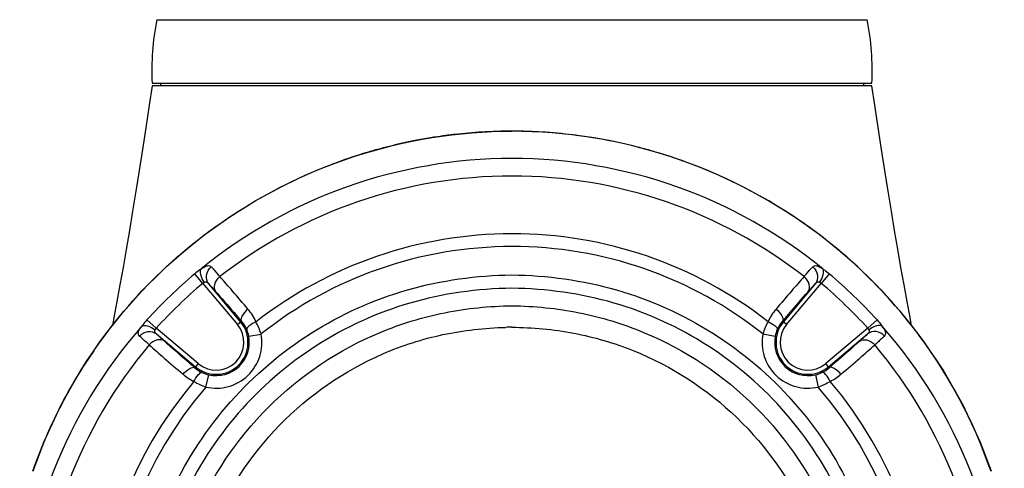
# Model space of a CAD drawing. Header units: millimetres. Extents: x 11 to 407, y 12 to 285.
# Tile 7 of 29: x 68 to 85, y 143 to 151. Entities that reach past the tile are written whole.
import ezdxf

# ---------------------------------------------------------------- set-up
doc = ezdxf.new("R2010")
doc.units = ezdxf.units.MM
doc.header["$LTSCALE"] = 23.1
doc.layers.get('0').update_dxf_attribs({"linetype": 'CONTINUOUS'})
doc.layers.add('02___PRT_ALL_AXES', color=7, linetype='CONTINUOUS')
doc.layers.add('06___PRT_ALL_SURFS', color=7, linetype='CONTINUOUS')

msp = doc.modelspace()

# ---------------------------------------------------------------- linework, layer by layer
at = {"color": 7, "linetype": 'Continuous'}
for p, q in [((70.2216, 151.317), (82.9518, 151.317)), ((70.1367, 150.177), (83.0367, 150.177)), ((70.2867, 150.177), (70.2867, 150.132)), ((82.8867, 150.177), (82.8867, 150.132)), ((76.5867, 149.3197), (76.5867, 149.3198)), ((77.7433, 149.2449), (77.7322, 149.2463)), ((71.0443, 146.5934), (70.901, 146.764)), ((82.2725, 146.764), (82.1291, 146.5934)), ((71.0443, 146.5934), (71.6641, 145.8547)), ((71.7215, 145.9029), (71.1519, 146.5818)), ((82.0215, 146.5818), (81.4519, 145.9029)), ((81.5093, 145.8547), (82.1291, 146.5934)), ((70.0435, 145.9383), (70.2085, 145.7886)), ((70.964, 145.1546), (70.2085, 145.7886)), ((71.6641, 145.8547), (71.7374, 145.9163)), ((81.5093, 145.8547), (81.436, 145.9163)), ((82.965, 145.7886), (82.2094, 145.1546)), ((83.1299, 145.9383), (82.965, 145.7886)), ((70.2123, 145.6875), (70.9158, 145.0972)), ((71.869, 145.6447), (72.0901, 145.6859)), ((81.0838, 145.6884), (81.3048, 145.6464)), ((82.2576, 145.0972), (82.9612, 145.6875)), ((70.964, 145.1546), (70.9022, 145.081)), ((82.2712, 145.081), (82.2094, 145.1546)), ((71.1005, 144.7353), (71.1506, 144.9546)), ((82.0245, 144.955), (82.0753, 144.7359))]:
    msp.add_line(p, q, dxfattribs=at)
for points in [[(76.5867, 149.3199), (76.0479, 149.3036), (76.0456, 149.3034)], [(77.1279, 149.3034), (77.1256, 149.3036), (76.5867, 149.3199)], [(69.0936, 145.3852), (68.8608, 145.0445), (68.4985, 144.4085), (68.1883, 143.7431), (67.9911, 143.2259)], [(85.1823, 143.2261), (84.9852, 143.7431), (84.6749, 144.4085), (84.3126, 145.0445), (84.0798, 145.3852)]]:
    msp.add_lwpolyline(points, dxfattribs=at)
for centre, radius, start, end in [((74.6374, 150.415), 4.507, 168.45489, 183.02676), ((78.536, 150.415), 4.507, 356.97324, 11.54511), ((76.5944, 140.2708), 9.0493, 93.47616, 96.49866), ((76.5876, 140.389), 8.9309, 90.00584, 93.47953), ((76.5876, 140.3897), 8.9302, 90.00588, 93.47897), ((76.5858, 140.389), 8.9309, 86.52047, 89.99416), ((76.5858, 140.39), 8.9299, 86.52869, 89.99411), ((76.5786, 140.2655), 9.0546, 83.03709, 86.5309), ((76.6115, 140.1517), 9.1697, 101.28799, 102.69473), ((76.6095, 140.1616), 9.1596, 100.46278, 101.28792), ((76.6083, 140.1684), 9.1527, 100.20167, 100.46272), ((76.6055, 140.184), 9.1368, 98.50534, 100.20209), ((76.601, 140.2141), 9.1063, 97.32867, 98.5051), ((76.5984, 140.2337), 9.0866, 96.96446, 97.32838), ((76.5976, 140.2404), 9.0799, 96.49693, 96.96444), ((76.5749, 140.2329), 9.0874, 82.68359, 83.03913), ((76.5723, 140.213), 9.1074, 81.49169, 82.61268), ((76.5677, 140.1823), 9.1386, 79.5411, 81.49127), ((76.5644, 140.164), 9.1571, 78.93164, 79.54158), ((76.5635, 140.1597), 9.1616, 78.72367, 78.93167), ((76.5622, 140.1532), 9.1682, 77.31174, 78.72353), ((76.6187, 140.124), 9.1983, 105.40975, 106.78759), ((76.6139, 140.1415), 9.1801, 102.69531, 105.40989), ((76.5612, 140.1489), 9.1726, 76.02302, 77.3118), ((76.5603, 140.1452), 9.1763, 75.52747, 76.02296), ((76.5576, 140.1349), 9.187, 74.59633, 75.52739), ((76.5543, 140.1228), 9.1995, 73.22191, 74.59627), ((76.5827, 140.0077), 8.8227, 89.97367, 129.11663), ((76.6201, 140.1192), 9.2033, 106.78751, 110.01358), ((76.5908, 140.0077), 8.8227, 50.88337, 90.02634), ((76.5526, 140.1171), 9.2056, 72.48403, 73.222), ((76.5523, 140.1162), 9.2065, 72.32385, 72.48405), ((76.5532, 140.119), 9.2035, 69.96764, 72.32399), ((76.6147, 140.1344), 9.1872, 110.01411, 110.88975), ((76.5583, 140.133), 9.1886, 69.12074, 69.96733), ((76.5868, 140.0145), 8.5018, 90.0003, 128.00033), ((76.5866, 140.0145), 8.5018, 51.99967, 89.99868), ((76.587, 140.0146), 7.4657, 90.00383, 127.92499), ((76.5945, 140.0295), 7.452, 52.06186, 90.0613), ((76.5871, 140.0139), 7.2385, 90.00285, 128.4085), ((76.5855, 140.0028), 8.8334, 130.05591, 137.78271), ((42.4564, 121.3356), 38.4584, 40.77779, 41.29064), ((109.4336, 122.4527), 36.7569, 138.69753, 139.23412), ((76.5911, 140.0048), 8.8297, 42.22141, 49.95142), ((76.5779, 140.0094), 8.6005, 130.04603, 137.78172), ((76.5911, 140.0048), 8.6069, 42.22128, 49.9512), ((22.9103, 104.4661), 64.2775, 40.407897, 40.785206), ((130.8977, 103.9223), 65.1133, 139.217195, 139.58966), ((76.5732, 140.012), 8.8128, 138.72529, 178.66346), ((71.2834, 145.5353), 0.5719, 230, 40), ((71.2834, 145.5353), 0.4969, 230, 40), ((71.2923, 145.5314), 0.5884, 23.24593, 40.84839), ((76.652, 139.6698), 6.1381, 90.6265, 91.67441), ((82.4794, 145.2271), 1.47, 152.46292, 161.70859), ((81.89, 145.5353), 0.5719, 140, 310), ((81.881, 145.5315), 0.5883, 139.14969, 156.5566), ((81.89, 145.5353), 0.4969, 140, 310), ((76.6002, 140.012), 8.8127, 1.33642, 41.27482), ((71.2834, 145.5353), 0.8206, 257.12253, 10.57727), ((71.2834, 145.5353), 0.5957, 257.12566, 10.5732), ((71.3118, 145.5407), 0.5668, 10.56344, 23.15698), ((81.89, 145.5353), 0.8206, 169.25073, 283.04958), ((81.89, 145.5353), 0.5957, 169.25306, 283.04817), ((81.8618, 145.5407), 0.567, 156.64292, 169.25727), ((76.5868, 140.0145), 8.5012, 139.89355, 178.68691), ((93.9734, 172.4968), 36.0552, 228.50516, 229.07241), ((56.6561, 175.4016), 39.9165, 310.95516, 311.46738), ((76.5866, 140.0145), 8.5012, 1.31309, 40.10645), ((112.5934, 193.92), 64.4393, 229.042541, 229.438473), ((35.9672, 199.2718), 71.5047, 310.581094, 310.937983), ((71.2865, 145.5257), 0.5877, 229.16786, 244.4713), ((81.887, 145.5256), 0.5876, 295.72664, 310.83356), ((71.2769, 145.5073), 0.567, 244.54758, 257.13518), ((81.8966, 145.5072), 0.5668, 283.04028, 295.65641), ((76.587, 140.0146), 7.4657, 139.77876, 217.41939), ((76.587, 140.0146), 7.2379, 139.28995, 217.40721), ((76.5864, 140.0146), 7.2401, 322.59405, 40.70103), ((76.5865, 140.0146), 7.4687, 322.57948, 40.21581), ((76.5038, 140.2973), 8.9941, 160.63021, 161.01274), ((76.6688, 140.297), 8.995, 18.98818, 19.37263)]:
    msp.add_arc(centre, radius, start, end, dxfattribs=at)
for points, knots in [([(68.0219, 143.2798), (68.3206, 144.1287), (69.1867, 145.7602), (71.1807, 147.7178), (73.7226, 149.0108), (75.6299, 149.3197), (76.5867, 149.3197)], [0, 0, 0, 0, 0.2426163, 0.4891926, 0.7420396, 1, 1, 1, 1]), ([(85.1516, 143.2798), (84.8528, 144.1287), (83.9867, 145.7602), (81.9928, 147.7178), (79.4509, 149.0108), (77.5435, 149.3197), (76.5867, 149.3197)], [0, 0, 0, 0, 0.2426163, 0.4891926, 0.7420396, 1, 1, 1, 1]), ([(68.0188, 143.2803), (68.4431, 144.4872), (69.854, 146.7761), (72.108, 148.2479), (73.3388, 148.7177)], [0, 0, 0, 0, 0.4926749, 1, 1, 1, 1]), ([(85.1545, 143.2807), (84.7301, 144.4878), (83.3188, 146.7769), (81.0642, 148.2487), (79.8331, 148.7182)], [0, 0, 0, 0, 0.4926838, 1, 1, 1, 1]), ([(81.0838, 145.6884), (80.4527, 146.1879), (79.0135, 146.9813), (77.3916, 147.256), (76.5867, 147.2523)], [0, 0, 0, 0, 0.5000263, 1, 1, 1, 1]), ([(71.0164, 146.8529), (71.007, 146.8463), (70.9675, 146.818), (70.9293, 146.7878), (70.901, 146.764)], [0, 0, 0, 0, 0.2369505, 1, 1, 1, 1]), ([(71.0754, 146.6115), (71.0453, 146.653), (71.0049, 146.7264), (70.9959, 146.8252), (71.0164, 146.8529)], [0, 0, 0, 0, 0.598413, 1, 1, 1, 1]), ([(71.0164, 146.8529), (71.0367, 146.867), (71.0717, 146.8902), (71.1226, 146.9125), (71.1668, 146.9122), (71.1882, 146.8974), (71.1968, 146.8891)], [0, 0, 0, 0, 0.3694448, 0.6287927, 0.8214707, 1, 1, 1, 1]), ([(71.1519, 146.5818), (71.1174, 146.6238), (71.0863, 146.7472), (71.1518, 146.853), (71.1966, 146.8892)], [0, 0, 0, 0, 0.4852181, 1, 1, 1, 1]), ([(71.1968, 146.8891), (71.2074, 146.8776), (71.2601, 146.8196), (71.3118, 146.7608), (71.3529, 146.7135)], [0, 0, 0, 0, 0.2001318, 1, 1, 1, 1]), ([(81.8205, 146.7135), (81.8359, 146.7312), (81.8875, 146.7901), (81.9393, 146.8489), (81.9767, 146.8891)], [0, 0, 0, 0, 0.2997108, 1, 1, 1, 1]), ([(81.9767, 146.8891), (81.9853, 146.8974), (82.0066, 146.9123), (82.0508, 146.9124), (82.1017, 146.8902), (82.1367, 146.867), (82.157, 146.8529)], [0, 0, 0, 0, 0.1784938, 0.3713648, 0.6303343, 1, 1, 1, 1]), ([(81.9768, 146.8892), (82.0217, 146.853), (82.0872, 146.7472), (82.056, 146.6238), (82.0215, 146.5818)], [0, 0, 0, 0, 0.5147902, 1, 1, 1, 1]), ([(82.098, 146.6115), (82.1278, 146.6526), (82.1681, 146.7257), (82.1779, 146.8248), (82.157, 146.8529)], [0, 0, 0, 0, 0.5915117, 1, 1, 1, 1]), ([(82.157, 146.8529), (82.1665, 146.8463), (82.206, 146.818), (82.2441, 146.7878), (82.2725, 146.764)], [0, 0, 0, 0, 0.2369667, 1, 1, 1, 1]), ([(71.383, 135.7433), (70.9823, 136.2309), (70.3155, 137.3262), (69.8153, 139.1775), (69.8503, 141.0963), (70.4189, 142.9288), (71.4752, 144.5305), (72.9363, 145.774), (74.6851, 146.5624), (75.9536, 146.7369), (76.5844, 146.7435)], [0, 0, 0, 0, 0.1250134, 0.2500263, 0.3750412, 0.5000522, 0.6250458, 0.7500441, 0.8750465, 1, 1, 1, 1]), ([(71.283, 146.4379), (71.2545, 146.4735), (71.2437, 146.5913), (71.3097, 146.6776), (71.3529, 146.7135)], [0, 0, 0, 0, 0.4476277, 1, 1, 1, 1]), ([(76.5844, 146.7435), (77.2155, 146.7369), (78.4844, 146.5637), (80.2342, 145.7757), (81.6956, 144.5321), (82.7536, 142.9311), (83.3229, 141.0982), (83.3583, 139.1789), (82.8583, 137.3268), (82.1913, 136.2311), (81.7904, 135.7433)], [0, 0, 0, 0, 0.1249598, 0.2499599, 0.3749509, 0.4999345, 0.6249338, 0.7499542, 0.8749773, 1, 1, 1, 1]), ([(81.8905, 146.4379), (81.9189, 146.4735), (81.9297, 146.5914), (81.8637, 146.6777), (81.8205, 146.7135)], [0, 0, 0, 0, 0.4482816, 1, 1, 1, 1]), ([(76.5851, 146.505), (75.9691, 146.4984), (74.7312, 146.3262), (73.0285, 145.5484), (71.6133, 144.3242), (70.6003, 142.7506), (70.0713, 140.9555), (70.0697, 139.0837), (70.5943, 137.2883), (71.2698, 136.2356), (71.6723, 135.7701)], [0, 0, 0, 0, 0.1251149, 0.2500812, 0.3750615, 0.5000373, 0.6250269, 0.7500185, 0.8750096, 1, 1, 1, 1]), ([(71.1519, 146.5818), (71.141, 146.5944), (71.1194, 146.6179), (71.0871, 146.6158), (71.0754, 146.6115)], [0, 0, 0, 0, 0.5723106, 1, 1, 1, 1]), ([(71.1519, 146.5818), (71.1609, 146.5723), (71.2052, 146.5249), (71.2485, 146.4766), (71.283, 146.4379)], [0, 0, 0, 0, 0.200778, 1, 1, 1, 1]), ([(81.5011, 135.7701), (81.9038, 136.2358), (82.5793, 137.2887), (83.1039, 139.0847), (83.1019, 140.9569), (82.5724, 142.7521), (81.5582, 144.3251), (80.143, 145.5495), (78.4395, 146.3272), (77.2012, 146.4983), (76.5851, 146.5049)], [0, 0, 0, 0, 0.1249995, 0.2499984, 0.3749969, 0.4999738, 0.6249294, 0.7499009, 0.8748775, 1, 1, 1, 1]), ([(81.8905, 146.4379), (81.9035, 146.4525), (81.9467, 146.5009), (81.9903, 146.5489), (82.0215, 146.5818)], [0, 0, 0, 0, 0.3014667, 1, 1, 1, 1]), ([(82.098, 146.6115), (82.0863, 146.6158), (82.0541, 146.6179), (82.0324, 146.5944), (82.0215, 146.5818)], [0, 0, 0, 0, 0.427411, 1, 1, 1, 1]), ([(71.283, 146.4379), (71.3167, 146.4), (71.4693, 146.2271), (71.6202, 146.0527), (71.7374, 145.9163)], [0, 0, 0, 0, 0.2198688, 1, 1, 1, 1]), ([(81.436, 145.9163), (81.4776, 145.9647), (81.6282, 146.1394), (81.7797, 146.3133), (81.8905, 146.4379)], [0, 0, 0, 0, 0.2769378, 1, 1, 1, 1]), ([(76.585, 133.837), (75.7825, 133.8409), (74.1606, 134.1615), (72.1088, 135.5345), (70.7345, 137.5885), (70.2523, 140.0123), (70.7353, 142.436), (72.1078, 144.4898), (73.8262, 145.635), (75.3737, 146.1061), (76.1819, 146.1864), (76.585, 146.1919)], [0, 0, 0, 0, 0.1248905, 0.2498231, 0.3747605, 0.4996978, 0.6246349, 0.7495709, 0.8745016, 0.9372524, 1, 1, 1, 1]), ([(71.8544, 146.1324), (71.8132, 146.0977), (71.7572, 146.0424), (71.7187, 145.9414), (71.7374, 145.9163)], [0, 0, 0, 0, 0.6325472, 1, 1, 1, 1]), ([(76.585, 146.1919), (76.9884, 146.1866), (77.7969, 146.1066), (79.3454, 145.6364), (81.0652, 144.4916), (82.4381, 142.4369), (82.9211, 140.0123), (82.4382, 137.5878), (81.0629, 135.533), (79.0101, 134.162), (77.3877, 133.8377), (76.585, 133.837)], [0, 0, 0, 0, 0.0627526, 0.1255091, 0.2504463, 0.3753863, 0.5003252, 0.6252637, 0.7502035, 0.8751231, 1, 1, 1, 1]), ([(81.3191, 146.1324), (81.3603, 146.0976), (81.4163, 146.0423), (81.4547, 145.9413), (81.436, 145.9163)], [0, 0, 0, 0, 0.6334308, 1, 1, 1, 1]), ([(69.91, 145.6485), (69.9018, 145.6571), (69.8871, 145.6784), (69.8877, 145.7222), (69.9111, 145.772), (69.9353, 145.8059), (69.9499, 145.8255)], [0, 0, 0, 0, 0.1791805, 0.3716169, 0.6302656, 1, 1, 1, 1]), ([(70.0435, 145.9383), (70.0185, 145.9107), (69.9867, 145.8735), (69.9569, 145.8348), (69.9499, 145.8255)], [0, 0, 0, 0, 0.7633295, 1, 1, 1, 1]), ([(69.9499, 145.8255), (69.9781, 145.8446), (70.0748, 145.8333), (70.1462, 145.7914), (70.1861, 145.7607)], [0, 0, 0, 0, 0.4030633, 1, 1, 1, 1]), ([(76.5879, 134.2214), (76.2119, 134.2229), (75.4574, 134.2934), (74.0108, 134.7244), (72.4005, 135.784), (71.1056, 137.6923), (70.6329, 139.9518), (71.0577, 142.2213), (72.3127, 144.1581), (73.9022, 145.2507), (75.3416, 145.7124), (76.0959, 145.7943), (76.4727, 145.8052)], [0, 0, 0, 0, 0.0626088, 0.1252633, 0.2500377, 0.3748771, 0.4997864, 0.624751, 0.74967, 0.8745383, 0.9372343, 1, 1, 1, 1]), ([(71.9987, 145.9039), (71.9537, 145.8836), (71.8973, 145.853), (71.8253, 145.7874), (71.8329, 145.7636)], [0, 0, 0, 0, 0.6638091, 1, 1, 1, 1]), ([(76.5849, 145.8075), (76.9559, 145.8037), (77.7, 145.7371), (79.1287, 145.3182), (80.7237, 144.2866), (82.0254, 142.4238), (82.5337, 140.2068), (82.1706, 137.9616), (80.9908, 136.0179), (79.1707, 134.6603), (77.6984, 134.281), (76.9615, 134.2339)], [0, 0, 0, 0, 0.0627092, 0.1254234, 0.2503218, 0.3752892, 0.5002996, 0.625337, 0.7503055, 0.8751938, 1, 1, 1, 1]), ([(81.176, 145.9067), (81.2209, 145.8861), (81.2774, 145.8554), (81.349, 145.7893), (81.3413, 145.7655)], [0, 0, 0, 0, 0.6643775, 1, 1, 1, 1]), ([(83.2235, 145.8256), (83.1949, 145.8449), (83.098, 145.8329), (83.0269, 145.7911), (82.9873, 145.7607)], [0, 0, 0, 0, 0.4091948, 1, 1, 1, 1]), ([(83.1299, 145.9383), (83.155, 145.9107), (83.1867, 145.8735), (83.2166, 145.8348), (83.2235, 145.8255)], [0, 0, 0, 0, 0.7633626, 1, 1, 1, 1]), ([(83.2636, 145.6486), (83.2812, 145.6645), (83.2916, 145.7131), (83.2618, 145.7717), (83.2382, 145.806), (83.2235, 145.8255)], [0, 0, 0, 0, 0.3634575, 0.6254592, 1, 1, 1, 1]), ([(69.9098, 145.6486), (69.9466, 145.6914), (70.0512, 145.7527), (70.1711, 145.7213), (70.2123, 145.6875)], [0, 0, 0, 0, 0.5147659, 1, 1, 1, 1]), ([(70.0849, 145.4909), (70.0673, 145.5064), (70.0086, 145.5584), (69.9501, 145.6108), (69.91, 145.6485)], [0, 0, 0, 0, 0.2992522, 1, 1, 1, 1]), ([(70.1861, 145.7607), (70.1808, 145.7503), (70.1762, 145.7188), (70.1999, 145.6982), (70.2123, 145.6875)], [0, 0, 0, 0, 0.4167453, 1, 1, 1, 1]), ([(70.3566, 145.5561), (70.342, 145.5691), (70.2934, 145.6124), (70.2453, 145.6562), (70.2123, 145.6875)], [0, 0, 0, 0, 0.3009619, 1, 1, 1, 1]), ([(82.9612, 145.6875), (82.9517, 145.6785), (82.9041, 145.6341), (82.8557, 145.5906), (82.8168, 145.5561)], [0, 0, 0, 0, 0.2012215, 1, 1, 1, 1]), ([(82.9612, 145.6875), (82.9735, 145.6982), (82.9972, 145.7188), (82.9926, 145.7503), (82.9873, 145.7607)], [0, 0, 0, 0, 0.5830032, 1, 1, 1, 1]), ([(83.2636, 145.6486), (83.2268, 145.6914), (83.1222, 145.7527), (83.0023, 145.7213), (82.9612, 145.6875)], [0, 0, 0, 0, 0.5147663, 1, 1, 1, 1]), ([(83.2635, 145.6485), (83.252, 145.6377), (83.1942, 145.5845), (83.1356, 145.5323), (83.0885, 145.4909)], [0, 0, 0, 0, 0.200599, 1, 1, 1, 1]), ([(70.3566, 145.5561), (70.3216, 145.584), (70.2065, 145.5958), (70.1209, 145.5325), (70.0849, 145.4909)], [0, 0, 0, 0, 0.4487076, 1, 1, 1, 1]), ([(70.9022, 145.081), (70.8514, 145.1246), (70.6687, 145.2819), (70.4868, 145.4403), (70.3566, 145.5561)], [0, 0, 0, 0, 0.2775806, 1, 1, 1, 1]), ([(82.8168, 145.5561), (82.7774, 145.521), (82.5966, 145.3614), (82.4141, 145.2037), (82.2712, 145.081)], [0, 0, 0, 0, 0.2189367, 1, 1, 1, 1]), ([(82.8168, 145.5561), (82.8518, 145.584), (82.9669, 145.5958), (83.0525, 145.5326), (83.0885, 145.4909)], [0, 0, 0, 0, 0.4484085, 1, 1, 1, 1]), ([(70.6908, 144.965), (70.7253, 145.0053), (70.7792, 145.0596), (70.8778, 145.0991), (70.9022, 145.081)], [0, 0, 0, 0, 0.6362655, 1, 1, 1, 1]), ([(82.4827, 144.965), (82.4481, 145.0053), (82.3942, 145.0596), (82.2956, 145.0991), (82.2712, 145.081)], [0, 0, 0, 0, 0.635979, 1, 1, 1, 1]), ([(70.8865, 144.8355), (70.9086, 144.8795), (70.9414, 144.9347), (71.0098, 145.0039), (71.0332, 144.9954)], [0, 0, 0, 0, 0.6639258, 1, 1, 1, 1]), ([(82.2897, 144.8368), (82.2674, 144.8808), (82.2344, 144.936), (82.1655, 145.0049), (82.1421, 144.9963)], [0, 0, 0, 0, 0.6634931, 1, 1, 1, 1])]:
    msp.add_open_spline(points, degree=3, knots=knots, dxfattribs=at)
for points in [[(71.0754, 146.6115), (71.0641, 146.6074), (71.0535, 146.6011), (71.0443, 146.5934)], [(82.1291, 146.5934), (82.1199, 146.6011), (82.1093, 146.6074), (82.098, 146.6115)], [(71.9987, 145.9039), (71.9621, 145.9863), (71.9128, 146.0639), (71.8544, 146.1324)], [(81.3191, 146.1324), (81.2613, 146.0646), (81.2124, 145.988), (81.176, 145.9067)], [(70.2085, 145.7886), (70.1995, 145.7808), (70.1916, 145.7713), (70.1861, 145.7607)], [(72.0883, 145.6877), (72.0641, 145.7627), (72.0328, 145.8355), (71.9968, 145.9056)], [(82.9873, 145.7607), (82.9818, 145.7713), (82.9739, 145.7808), (82.965, 145.7886)], [(70.6908, 144.965), (70.7502, 144.9141), (70.8163, 144.87), (70.8865, 144.8355)], [(82.2897, 144.8368), (82.3588, 144.8712), (82.424, 144.9147), (82.4827, 144.965)], [(70.8865, 144.8355), (70.955, 144.7966), (71.0265, 144.7623), (71.1005, 144.7353)], [(82.0753, 144.7359), (82.1492, 144.7636), (82.221, 144.7977), (82.2896, 144.8368)]]:
    msp.add_open_spline(points, degree=3, dxfattribs=at)
at = {"layer": '02___PRT_ALL_AXES', "color": 7, "linetype": 'Continuous'}
msp.add_line((83.0367, 150.132), (70.1367, 150.132), dxfattribs=at)
at = {"layer": '06___PRT_ALL_SURFS', "color": 7, "linetype": 'Continuous'}
for points in [[(70.1367, 150.132), (70.0842, 149.7836), (70.0231, 149.3824), (69.9627, 148.992), (69.903, 148.6123), (69.844, 148.2432), (69.7857, 147.8852), (69.7282, 147.5383), (69.6714, 147.2028), (69.6153, 146.879), (69.5599, 146.5671), (69.5054, 146.2677), (69.4518, 145.9815), (69.4233, 145.8337)], [(83.7501, 145.8337), (83.7215, 145.9822), (83.6679, 146.2683), (83.6134, 146.5677), (83.5581, 146.8795), (83.502, 147.2034), (83.4452, 147.5388), (83.3876, 147.8857), (83.3293, 148.2437), (83.2704, 148.6127), (83.2107, 148.9924), (83.1503, 149.3827), (83.0892, 149.7838), (83.0367, 150.132)]]:
    msp.add_lwpolyline(points, dxfattribs=at)

doc.saveas('drawing.dxf')
